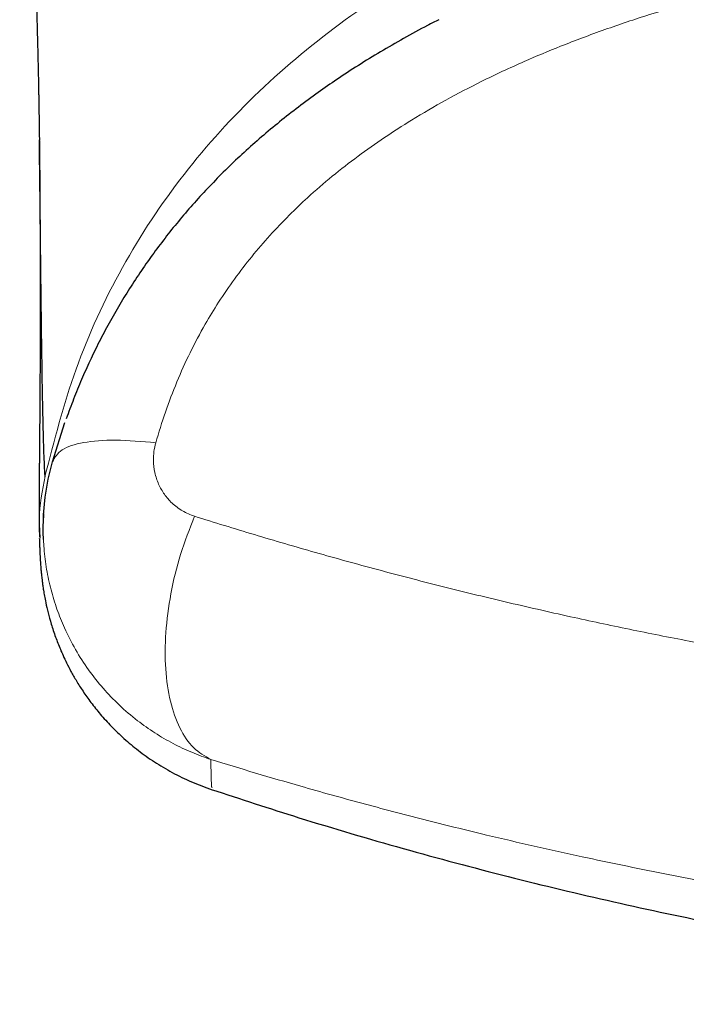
# Model space of a CAD drawing. Header units: millimetres. Extents: x 8 to 869, y 12 to 834.
# Tile 3 of 217: x 346.28 to 349.81, y 392.51 to 397.74. Entities that reach past the tile are written whole.
import ezdxf

# ---------------------------------------------------------------- set-up
doc = ezdxf.new("R2010")
doc.units = ezdxf.units.MM

msp = doc.modelspace()

# ---------------------------------------------------------------- linework, layer by layer
at = {"color": 7, "linetype": 'Continuous', "lineweight": 30}
for p, q in [((346.4509, 395.3919), (346.5168, 395.5993)), ((347.2969, 393.6642), (347.297, 393.6636))]:
    msp.add_line(p, q, dxfattribs=at)
at = {"color": 7, "linetype": 'Continuous', "lineweight": 30, "flags": 128}
msp.add_lwpolyline([(346.4036, 394.9794), (346.4017, 395.0168), (346.4036, 395.1103), (346.4123, 395.2039), (346.428, 395.2983), (346.4509, 395.3919), (346.4509, 395.3919), (346.4509, 395.3919)], dxfattribs=at)
at = {"color": 7, "linetype": 'Continuous', "lineweight": 30}
for points, knots in [([(346.2769, 399.841), (346.277, 399.8406), (346.2774, 399.8324), (346.2783, 399.8154), (346.2795, 399.7908), (346.2808, 399.7668), (346.2819, 399.745), (346.2829, 399.7256), (346.2838, 399.7079), (346.2847, 399.6907), (346.2857, 399.6709), (346.2869, 399.6475), (346.2883, 399.6213), (346.2896, 399.5951), (346.2909, 399.5702), (346.292, 399.5481), (346.293, 399.528), (346.294, 399.5085), (346.2951, 399.4871), (346.2963, 399.4632), (346.2977, 399.4368), (346.2991, 399.4093), (346.3004, 399.3824), (346.3016, 399.3578), (346.3027, 399.3361), (346.3037, 399.3164), (346.3046, 399.2979), (346.3056, 399.2791), (346.3065, 399.2594), (346.3076, 399.2385), (346.3087, 399.2161), (346.3098, 399.1934), (346.3109, 399.1716), (346.3119, 399.1515), (346.3127, 399.1337), (346.3135, 399.1184), (346.3141, 399.1047), (346.3148, 399.0905), (346.3156, 399.0738), (346.3166, 399.054), (346.3177, 399.0314), (346.3188, 399.0074), (346.3199, 398.9839), (346.3209, 398.9624), (346.3219, 398.9432), (346.3227, 398.9261), (346.3234, 398.9103), (346.3242, 398.8938), (346.325, 398.8749), (346.3261, 398.8529), (346.3272, 398.8287), (346.3283, 398.8031), (346.3295, 398.7777), (346.3306, 398.7537), (346.3316, 398.7317), (346.3325, 398.7112), (346.3334, 398.6911), (346.3343, 398.6699), (346.3353, 398.6462), (346.3365, 398.6205), (346.3376, 398.5944), (346.3387, 398.5695), (346.3396, 398.5466), (346.3408, 398.5189), (346.3422, 398.4855), (346.3438, 398.4455), (346.3455, 398.4043), (346.3472, 398.3617), (346.3489, 398.3183), (346.3504, 398.28), (346.3516, 398.2479), (346.3526, 398.2218), (346.3535, 398.1969), (346.3544, 398.1727), (346.3553, 398.1483), (346.3562, 398.1223), (346.3572, 398.094), (346.3582, 398.0646), (346.3592, 398.0355), (346.3601, 398.0083), (346.361, 397.9829), (346.3618, 397.9582), (346.3626, 397.9329), (346.3634, 397.9064), (346.3643, 397.8791), (346.3653, 397.845), (346.3665, 397.8049), (346.3678, 397.7591), (346.3691, 397.7138), (346.3703, 397.6676), (346.3714, 397.6262), (346.3723, 397.5905), (346.373, 397.5617), (346.3736, 397.5338), (346.3743, 397.5053), (346.375, 397.475), (346.3756, 397.4453), (346.3762, 397.4176), (346.3767, 397.3933), (346.3771, 397.3704), (346.3775, 397.3473), (346.378, 397.3225), (346.3785, 397.2953), (346.3789, 397.2697), (346.3793, 397.2474), (346.3796, 397.2288), (346.3798, 397.2108), (346.3801, 397.1931), (346.3804, 397.172), (346.3808, 397.1465), (346.3811, 397.1221), (346.3813, 397.1058), (346.3813, 397.0998)], [0, 0, 0, 0, 0.000319, 0.007421, 0.015233, 0.022506, 0.029099, 0.035012, 0.040244, 0.045249, 0.050762, 0.058431, 0.066831, 0.075019, 0.08274, 0.089994, 0.095682, 0.101594, 0.108311, 0.115836, 0.124167, 0.133308, 0.142006, 0.149833, 0.156783, 0.162855, 0.168805, 0.174693, 0.181039, 0.187844, 0.195107, 0.202808, 0.210094, 0.216518, 0.222588, 0.227613, 0.231656, 0.236149, 0.241683, 0.248261, 0.255883, 0.264327, 0.272287, 0.279551, 0.286006, 0.291788, 0.296898, 0.301979, 0.308688, 0.316192, 0.324494, 0.333577, 0.342563, 0.350805, 0.358468, 0.365551, 0.372152, 0.37953, 0.387867, 0.397165, 0.406682, 0.415522, 0.423682, 0.431163, 0.445255, 0.459601, 0.474446, 0.489983, 0.506253, 0.52221, 0.532357, 0.542043, 0.551335, 0.560257, 0.569207, 0.578963, 0.589717, 0.601378, 0.612588, 0.623103, 0.632685, 0.641944, 0.651766, 0.662158, 0.673019, 0.683769, 0.702417, 0.720592, 0.738516, 0.756939, 0.776499, 0.789085, 0.800909, 0.812028, 0.82369, 0.836386, 0.849995, 0.86115, 0.871442, 0.88087, 0.890394, 0.901107, 0.913012, 0.925896, 0.934703, 0.943382, 0.951932, 0.96045, 0.969981, 0.980815, 0.992957, 1, 1, 1, 1]), ([(348.5019, 397.7369), (348.4818, 397.7268), (348.4187, 397.695), (348.3154, 397.6384), (348.1928, 397.5678), (348.0747, 397.4951), (347.9645, 397.423), (347.8584, 397.3494), (347.7569, 397.2746), (347.6565, 397.1958), (347.5603, 397.1155), (347.4678, 397.0333), (347.3791, 396.9494), (347.2944, 396.864), (347.2138, 396.7774), (347.1376, 396.6898), (347.0652, 396.6009), (346.9963, 396.5104), (346.9303, 396.4176), (346.8673, 396.3228), (346.8076, 396.226), (346.7512, 396.1275), (346.6983, 396.0276), (346.6497, 395.9277), (346.6046, 395.8266), (346.5625, 395.7245), (346.5369, 395.6546), (346.5241, 395.6196)], [0, 0, 0, 0, 0.022605, 0.071059, 0.118407, 0.164774, 0.21027, 0.250717, 0.294475, 0.336922, 0.378916, 0.420403, 0.461336, 0.501686, 0.541436, 0.580477, 0.61873, 0.657028, 0.695411, 0.733845, 0.772282, 0.810686, 0.849018, 0.887211, 0.923755, 0.961877, 1, 1, 1, 1]), ([(346.3816, 397.0957), (346.3817, 397.0832), (346.3819, 397.0591), (346.3823, 397.0246), (346.3826, 396.9929), (346.3828, 396.9638), (346.383, 396.9384), (346.3832, 396.9164), (346.3834, 396.8974), (346.3835, 396.8804), (346.3836, 396.8651), (346.3837, 396.8515), (346.3838, 396.8397), (346.3839, 396.83), (346.3839, 396.8217), (346.384, 396.8136), (346.384, 396.8033), (346.3841, 396.7901), (346.3842, 396.7737), (346.3844, 396.7453), (346.3846, 396.7058), (346.3848, 396.6618), (346.385, 396.623), (346.3852, 396.5883), (346.3853, 396.5528), (346.3854, 396.5172), (346.3855, 396.4823), (346.3856, 396.4491), (346.3857, 396.4176), (346.3857, 396.3869), (346.3857, 396.3559), (346.3858, 396.326), (346.3858, 396.2971), (346.3858, 396.2698), (346.3858, 396.2432), (346.3858, 396.2183), (346.3858, 396.1971), (346.3858, 396.1793), (346.3857, 396.1643), (346.3857, 396.1496), (346.3857, 396.1345), (346.3857, 396.1183), (346.3856, 396.1011), (346.3856, 396.0829), (346.3855, 396.0563), (346.3854, 396.0214), (346.3853, 395.9783), (346.3852, 395.9429), (346.3851, 395.9156), (346.385, 395.8971), (346.3849, 395.8797), (346.3848, 395.8635), (346.3847, 395.8486), (346.3847, 395.8349), (346.3846, 395.8227), (346.3845, 395.8119), (346.3845, 395.8022), (346.3844, 395.7929), (346.3844, 395.7834), (346.3843, 395.7735), (346.3842, 395.761), (346.3841, 395.746), (346.384, 395.7282), (346.3839, 395.7095), (346.3838, 395.6906), (346.3836, 395.6703), (346.3835, 395.6491), (346.3833, 395.6273), (346.3831, 395.6012), (346.3828, 395.5708), (346.3825, 395.5361), (346.3823, 395.5079), (346.3821, 395.4855), (346.382, 395.4688), (346.3818, 395.4521), (346.3817, 395.4355), (346.3815, 395.4188), (346.3814, 395.4006), (346.3812, 395.3806), (346.381, 395.3588), (346.3808, 395.3361), (346.3807, 395.3162), (346.3806, 395.2993), (346.3805, 395.2855), (346.3804, 395.2721), (346.3803, 395.2594), (346.3803, 395.2477), (346.3802, 395.2371), (346.3801, 395.2275), (346.3801, 395.2187), (346.3801, 395.2102), (346.3801, 395.2017), (346.38, 395.1926), (346.38, 395.1828), (346.38, 395.1723), (346.38, 395.1612), (346.38, 395.1486), (346.38, 395.1344), (346.3801, 395.1188), (346.3801, 395.1023), (346.3803, 395.085), (346.3804, 395.0671), (346.3807, 395.0487), (346.381, 395.0299), (346.3814, 395.0105), (346.3818, 394.9975), (346.382, 394.9909)], [0, 0, 0, 0, 0.011309, 0.021846, 0.031611, 0.040604, 0.048828, 0.055393, 0.06137, 0.066758, 0.071559, 0.076025, 0.079825, 0.08296, 0.085489, 0.088053, 0.090825, 0.095602, 0.100892, 0.106697, 0.12313, 0.139315, 0.15087, 0.162823, 0.175189, 0.187956, 0.200509, 0.212512, 0.223964, 0.234944, 0.246408, 0.258638, 0.268785, 0.279405, 0.290029, 0.299805, 0.308715, 0.315184, 0.321104, 0.32681, 0.332961, 0.339576, 0.346655, 0.3542, 0.362208, 0.3799, 0.398497, 0.418, 0.426636, 0.435069, 0.442988, 0.450392, 0.457282, 0.463657, 0.469517, 0.474437, 0.478923, 0.483215, 0.48775, 0.492538, 0.497578, 0.505771, 0.514555, 0.52393, 0.533628, 0.543052, 0.554944, 0.566329, 0.577243, 0.59645, 0.615477, 0.6346, 0.644295, 0.654079, 0.663951, 0.673912, 0.683969, 0.69444, 0.707543, 0.72147, 0.736219, 0.75179, 0.761036, 0.770548, 0.780063, 0.788998, 0.797333, 0.804936, 0.81196, 0.818406, 0.824274, 0.83067, 0.837458, 0.844824, 0.852767, 0.861287, 0.870383, 0.882059, 0.894555, 0.907765, 0.921656, 0.936227, 0.951196, 0.966816, 0.983085, 1, 1, 1, 1]), ([(346.4116, 395.3154), (346.4096, 395.3529), (346.4056, 395.4279), (346.4007, 395.6101), (346.3964, 395.843), (346.3925, 396.1297), (346.3886, 396.4694), (346.3851, 396.792), (346.3824, 397.0196), (346.3815, 397.0998)], [0, 0, 0, 0, 0.153913, 0.307884, 0.461666, 0.614993, 0.767967, 0.918323, 1, 1, 1, 1]), ([(346.404, 395.1168), (346.4038, 395.1147), (346.4036, 395.1103), (346.4032, 395.1043), (346.4028, 395.0988), (346.4025, 395.0941), (346.4022, 395.09), (346.402, 395.0865), (346.4018, 395.0836), (346.4016, 395.0804), (346.4013, 395.0776), (346.4012, 395.0757), (346.4012, 395.0756), (346.4012, 395.0755)], [0, 0, 0, 0, 0.094924, 0.194889, 0.289031, 0.377351, 0.458428, 0.533891, 0.603741, 0.667979, 0.780035, 0.897299, 1, 1, 1, 1]), ([(346.3812, 394.9865), (346.3813, 394.9831), (346.3815, 394.9752), (346.3819, 394.9633), (346.3824, 394.951), (346.3828, 394.9398), (346.3832, 394.9295), (346.3836, 394.9201), (346.384, 394.9118), (346.3843, 394.9043), (346.3847, 394.8976), (346.385, 394.8916), (346.3853, 394.8861), (346.3855, 394.8812), (346.3858, 394.8768), (346.386, 394.8728), (346.3863, 394.8691), (346.3865, 394.8652), (346.3868, 394.8608), (346.3871, 394.8557), (346.3877, 394.8476), (346.3886, 394.8352), (346.39, 394.8175), (346.392, 394.7969), (346.3942, 394.776), (346.3965, 394.7571), (346.3992, 394.7364), (346.4031, 394.7106), (346.4082, 394.6801), (346.4157, 394.6415), (346.4268, 394.5929), (346.4434, 394.5319), (346.4618, 394.4758), (346.4791, 394.4298), (346.4924, 394.3971), (346.5069, 394.3639), (346.5254, 394.3247), (346.5487, 394.2794), (346.5776, 394.2286), (346.6128, 394.173), (346.655, 394.1134), (346.7049, 394.0508), (346.7633, 393.9864), (346.8305, 393.9216), (346.9069, 393.858), (346.9924, 393.7973), (347.0867, 393.7413), (347.1889, 393.691), (347.2614, 393.6648), (347.2982, 393.6515)], [0, 0, 0, 0, 0.028881, 0.068684, 0.10627, 0.14164, 0.174792, 0.205727, 0.234444, 0.259437, 0.282466, 0.303531, 0.322632, 0.33977, 0.354943, 0.368153, 0.380415, 0.391807, 0.403706, 0.416112, 0.429026, 0.459684, 0.492876, 0.528607, 0.566881, 0.59425, 0.621242, 0.647234, 0.672261, 0.696358, 0.726581, 0.755396, 0.782933, 0.794316, 0.805505, 0.816522, 0.827555, 0.838799, 0.850394, 0.86246, 0.875098, 0.888381, 0.902355, 0.917041, 0.93243, 0.948488, 0.965158, 0.98236, 1, 1, 1, 1]), ([(347.2937, 393.6534), (347.4485, 393.6025), (347.7858, 393.4916), (348.3111, 393.3378), (348.8682, 393.1886), (349.429, 393.0543), (349.9931, 392.9344), (350.5602, 392.8293), (351.114, 392.7414), (351.654, 392.6696), (352.1795, 392.6124), (352.7063, 392.568), (353.234, 392.5362), (353.7624, 392.5171), (354.307, 392.5105), (354.8676, 392.5179), (355.4439, 392.5406), (356.0194, 392.5784), (356.5937, 392.6313), (357.1664, 392.6993), (357.7372, 392.7822), (358.2898, 392.8772), (358.8242, 392.9829), (359.3402, 393.0978), (359.8533, 393.2248), (360.3632, 393.3643), (360.8416, 393.5061), (361.1482, 393.6071), (361.2875, 393.6529)], [0, 0, 0, 0, 0.0343227, 0.0748122, 0.115306, 0.1558027, 0.1963011, 0.2367999, 0.2772987, 0.3144221, 0.3515447, 0.3886666, 0.4257878, 0.4629087, 0.5000293, 0.5405244, 0.5810197, 0.6215156, 0.6620122, 0.7025098, 0.7430083, 0.7835071, 0.8206311, 0.8577543, 0.8948759, 0.9319947, 0.9691096, 1, 1, 1, 1])]:
    msp.add_open_spline(points, degree=3, knots=knots, dxfattribs=at)
at = {"color": 252, "linetype": 'Continuous', "lineweight": 0}
for points, knots in [([(354.2911, 399.1053), (353.9742, 399.1028), (353.3406, 399.0978), (352.391, 399.0466), (351.4444, 398.9522), (350.5062, 398.7952), (349.7014, 398.5796), (349.035, 398.3259), (348.5009, 398.0637), (347.9981, 397.7455), (347.5386, 397.3666), (347.1378, 396.9258), (346.809, 396.4294), (346.5591, 395.8874), (346.4602, 395.5036), (346.4107, 395.3116)], [0, 0, 0, 0, 0.10003, 0.200056, 0.300173, 0.400239, 0.500131, 0.562636, 0.625145, 0.687668, 0.750125, 0.812616, 0.875055, 0.937489, 1, 1, 1, 1]), ([(354.2911, 398.3005), (354.178, 398.3002), (353.9517, 398.2997), (353.6124, 398.2945), (353.273, 398.2858), (352.9336, 398.2726), (352.5943, 398.2547), (352.2561, 398.2313), (351.9179, 398.2018), (351.5797, 398.1655), (351.2396, 398.1214), (350.899, 398.0683), (350.5583, 398.0051), (350.231, 397.9335), (349.9178, 397.8538), (349.6386, 397.7716), (349.3818, 397.6856), (349.1601, 397.6022), (348.9412, 397.5107), (348.738, 397.416), (348.5388, 397.3119), (348.3675, 397.2123), (348.212, 397.1123), (348.0713, 397.0131), (347.935, 396.907), (347.8136, 396.8021), (347.7036, 396.697), (347.6043, 396.5928), (347.5071, 396.4797), (347.416, 396.3615), (347.3338, 396.2418), (347.2545, 396.1117), (347.1797, 395.9708), (347.1095, 395.8149), (347.0484, 395.6555), (347.0156, 395.5469), (346.9993, 395.4926)], [0, 0, 0, 0, 0.040416, 0.080846, 0.121318, 0.161803, 0.202387, 0.242986, 0.283299, 0.324163, 0.365049, 0.406495, 0.448036, 0.489619, 0.52691, 0.564199, 0.594155, 0.624109, 0.649149, 0.679169, 0.704359, 0.729547, 0.749972, 0.770395, 0.79105, 0.811703, 0.827765, 0.845571, 0.863375, 0.881414, 0.899452, 0.915993, 0.936887, 0.957782, 0.978891, 1, 1, 1, 1]), ([(346.9993, 395.4926), (346.9956, 395.4769), (346.9881, 395.4456), (346.9854, 395.3918), (346.9923, 395.3329), (347.0124, 395.2721), (347.0435, 395.2177), (347.0858, 395.1692), (347.1391, 395.1282), (347.183, 395.111), (347.2049, 395.1024)], [0, 0, 0, 0, 0.090789, 0.181622, 0.312864, 0.44422, 0.57512, 0.70605, 0.85306, 1, 1, 1, 1]), ([(346.4115, 395.3154), (346.3969, 395.239), (346.3759, 395.13), (346.3841, 395.0198), (346.3865, 394.9867)], [0, 0, 0, 0, 0.700515, 1, 1, 1, 1]), ([(347.2049, 395.1024), (347.3104, 395.0696), (347.5216, 395.0039), (347.8457, 394.9096), (348.1754, 394.8185), (348.5112, 394.7311), (348.8526, 394.6478), (349.1866, 394.5716), (349.5124, 394.5022), (349.8662, 394.4319), (350.2617, 394.3599), (350.7002, 394.2886), (351.1078, 394.2302), (351.4828, 394.1829), (351.8239, 394.1448), (352.167, 394.1115), (352.5119, 394.0832), (352.8584, 394.0598), (353.2099, 394.0412), (353.5661, 394.0277), (353.9267, 394.0194), (354.2837, 394.0166), (354.637, 394.0192), (354.9861, 394.0268), (355.3363, 394.0396), (355.6873, 394.0576), (356.0388, 394.0808), (356.3953, 394.1097), (356.7564, 394.1445), (357.1217, 394.1854), (357.4777, 394.2309), (357.8243, 394.2804), (358.1629, 394.3339), (358.4997, 394.392), (358.8344, 394.4549), (359.1655, 394.522), (359.4936, 394.5934), (359.8186, 394.6691), (360.1403, 394.7488), (360.4572, 394.8322), (360.7692, 394.919), (361.0766, 395.0088), (361.277, 395.0712), (361.3773, 395.1024)], [0, 0, 0, 0, 0.025263, 0.050531, 0.075794, 0.101159, 0.12653, 0.151895, 0.174552, 0.197209, 0.227784, 0.258369, 0.288944, 0.312103, 0.335271, 0.358438, 0.381597, 0.40478, 0.427962, 0.451895, 0.475834, 0.499767, 0.522937, 0.546112, 0.569283, 0.592784, 0.616291, 0.639792, 0.664599, 0.689411, 0.714218, 0.737664, 0.76111, 0.784848, 0.808595, 0.832342, 0.85608, 0.880057, 0.904044, 0.928031, 0.952008, 0.976004, 1, 1, 1, 1]), ([(347.2916, 393.8118), (347.2916, 393.8118), (347.2572, 393.8231), (347.189, 393.8486), (347.0896, 393.8957), (346.9936, 393.9517), (346.8974, 394.0195), (346.805, 394.0985), (346.718, 394.1889), (346.6402, 394.2871), (346.5713, 394.3941), (346.516, 394.5024), (346.4734, 394.609), (346.4416, 394.7127), (346.4187, 394.8202), (346.4064, 394.9097), (346.4043, 394.9631), (346.4036, 394.9794)], [0, 0, 0, 0, 0.000038, 0.069542, 0.13953, 0.211042, 0.28308, 0.365634, 0.444689, 0.524455, 0.606506, 0.689356, 0.757978, 0.827069, 0.897645, 0.968737, 1, 1, 1, 1]), ([(347.2912, 393.8119), (347.2924, 393.7563), (347.2943, 393.6642), (347.2962, 393.6642), (347.2969, 393.6642)], [0, 0, 0, 0, 0.604695, 1, 1, 1, 1]), ([(361.2907, 393.8118), (361.1624, 393.7729), (360.9058, 393.6949), (360.5105, 393.5843), (360.1228, 393.4827), (359.7433, 393.3902), (359.3735, 393.3063), (359.0108, 393.2302), (358.6561, 393.1614), (358.3101, 393.0997), (357.9921, 393.0479), (357.7031, 393.0046), (357.3825, 392.9601), (356.9974, 392.9126), (356.5466, 392.8656), (356.1093, 392.8284), (355.6864, 392.8002), (355.2785, 392.7799), (354.8828, 392.7669), (354.4998, 392.7607), (354.1299, 392.7603), (353.7931, 392.7651), (353.4898, 392.7736), (353.159, 392.7865), (352.7682, 392.8077), (352.3187, 392.8406), (351.8736, 392.8815), (351.4333, 392.9304), (350.9985, 392.9868), (350.5628, 393.0514), (350.1268, 393.1245), (349.6913, 393.2059), (349.3189, 393.2827), (349.0074, 393.3517), (348.7263, 393.4173), (348.4205, 393.4929), (348.0914, 393.5793), (347.7944, 393.6619), (347.5277, 393.7396), (347.3702, 393.7878), (347.2914, 393.8118)], [0, 0, 0, 0, 0.0308151, 0.0616392, 0.0924539, 0.119879, 0.1473107, 0.1747355, 0.1994689, 0.2242074, 0.2489407, 0.2670346, 0.2851285, 0.3161262, 0.3471343, 0.3781318, 0.4057501, 0.4333758, 0.4609941, 0.4859284, 0.5108683, 0.5358027, 0.5540525, 0.5723022, 0.6028992, 0.6335063, 0.6641034, 0.6943358, 0.7245778, 0.7548103, 0.7861208, 0.8174417, 0.8487525, 0.8675981, 0.8864437, 0.9116499, 0.9368613, 0.9620676, 0.9810338, 1, 1, 1, 1])]:
    msp.add_open_spline(points, degree=3, knots=knots, dxfattribs=at)
for points in [[(346.9993, 395.4926), (346.9254, 395.499), (346.7776, 395.512), (346.6088, 395.4969), (346.4887, 395.4589), (346.4635, 395.4142), (346.4509, 395.3919)], [(347.2916, 393.8118), (347.2598, 393.8299), (347.196, 393.8662), (347.1237, 393.9743), (347.073, 394.116), (347.0476, 394.2886), (347.0483, 394.4831), (347.0756, 394.6903), (347.1264, 394.9018), (347.1787, 395.0356), (347.2049, 395.1024)]]:
    msp.add_open_spline(points, degree=3, dxfattribs=at)

doc.saveas('drawing.dxf')
